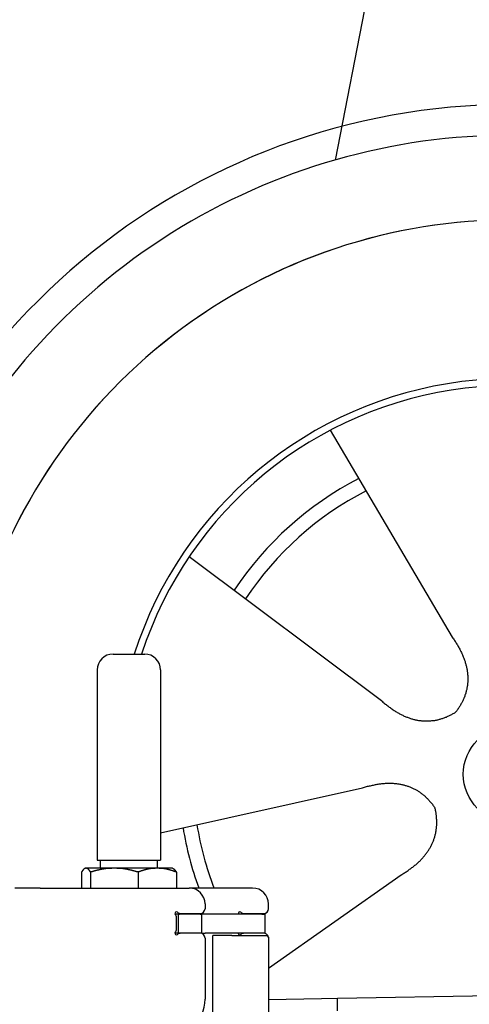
# Model space of a CAD drawing. Extents: x 562 to 7231, y 5417 to 12376.
# Tile 53 of 62: x 4451 to 4734, y 10529 to 11150. Entities that reach past the tile are written whole.
import ezdxf

# ---------------------------------------------------------------- set-up
doc = ezdxf.new("R2010")
doc.units = 0
doc.layers.get('0').update_dxf_attribs({"linetype": 'CONTINUOUS'})
doc.layers.add('CAR', color=10, linetype='CONTINUOUS')

msp = doc.modelspace()

# ---------------------------------------------------------------- linework, layer by layer
for p, q in [((4509.567, 10749.979), (4529.567, 10749.979)), ((4499.567, 10739.979), (4499.567, 10619.979)), ((4539.567, 10739.979), (4539.567, 10619.979)), ((4492.067, 10614.979), (4491.606, 10614.713)), ((4492.52, 10614.979), (4492.067, 10614.979)), ((4510.348, 10614.979), (4492.52, 10614.979)), ((4499.567, 10619.979), (4539.567, 10619.979)), ((4501.567, 10614.979), (4501.567, 10619.979)), ((4537.395, 10614.979), (4510.348, 10614.979)), ((4547.067, 10614.979), (4537.395, 10614.979)), ((4537.567, 10614.979), (4537.567, 10619.979)), ((4547.067, 10614.979), (4547.527, 10614.713)), ((4489.65, 10612.523), (4489.65, 10602.479)), ((4495.389, 10612.523), (4495.389, 10602.479)), ((4525.306, 10612.523), (4525.306, 10602.479)), ((4549.483, 10612.523), (4549.483, 10602.479)), ((4463.567, 10602.479), (4447.567, 10602.479)), ((4463.567, 10602.479), (4557.567, 10602.479)), ((4597.567, 10602.479), (4557.567, 10602.479)), ((4567.567, 10592.479), (4567.567, 10589.479)), ((4607.567, 10589.479), (4607.567, 10592.479)), ((4550.567, 10585.979), (4548.701, 10585.979)), ((4549.567, 10576.625), (4549.567, 10583.833)), ((4550.567, 10585.979), (4551.567, 10585.979)), ((4550.567, 10585.979), (4550.567, 10573.979)), ((4564.567, 10585.979), (4551.567, 10585.979)), ((4552.212, 10586.479), (4564.567, 10586.479)), ((4564.567, 10585.979), (4565.567, 10585.979)), ((4567.737, 10585.979), (4565.567, 10585.979)), ((4565.567, 10573.979), (4565.567, 10585.979)), ((4603.396, 10585.979), (4567.737, 10585.979)), ((4592.212, 10586.479), (4604.567, 10586.479)), ((4603.396, 10585.979), (4605.567, 10585.979)), ((4605.567, 10573.979), (4605.567, 10585.979)), ((4548.681, 10573.979), (4548.567, 10573.979)), ((4550.567, 10573.979), (4548.681, 10573.979)), ((4551.567, 10573.979), (4550.567, 10573.979)), ((4552.212, 10573.979), (4551.567, 10573.979)), ((4564.567, 10573.979), (4552.212, 10573.979)), ((4565.567, 10573.979), (4564.567, 10573.979)), ((4565.567, 10573.979), (4567.737, 10573.979)), ((4567.567, 10570.979), (4567.567, 10532.479)), ((4603.396, 10573.979), (4567.737, 10573.979)), ((4572.567, 10493.897), (4572.567, 10572.479)), ((4584.567, 10572.479), (4572.567, 10572.479)), ((4584.567, 10572.479), (4606.567, 10572.479)), ((4605.567, 10573.979), (4603.396, 10573.979)), ((4607.567, 10571.479), (4607.567, 10449.537)), ((4651.048, 10533.011), (6015.84, 10556.834)), ((4607.567, 10532.252), (4641.049, 10532.837)), ((4641.049, 10532.837), (4651.048, 10533.011)), ((4651.187, 10525.012), (4651.048, 10533.011))]:
    msp.add_line(p, q)
for points in [[(4492.52, 10615, 0), (4492.49, 10615, 0), (4492.46, 10615, 0), (4492.43, 10615, 0), (4492.4, 10615, 0), (4492.37, 10615, 0), (4492.35, 10615, 0), (4492.32, 10615, 0), (4492.29, 10615, 0), (4492.26, 10615, 0), (4492.23, 10615, 0), (4492.2, 10614.9, 0), (4492.17, 10614.9, 0), (4492.14, 10614.9, 0), (4492.11, 10614.9, 0), (4492.08, 10614.9, 0), (4492.06, 10614.9, 0), (4492.03, 10614.9, 0), (4492, 10614.9, 0), (4491.97, 10614.9, 0), (4491.94, 10614.9, 0), (4491.91, 10614.9, 0), (4491.88, 10614.8, 0), (4491.85, 10614.8, 0), (4491.82, 10614.8, 0), (4491.8, 10614.8, 0), (4491.77, 10614.8, 0), (4491.74, 10614.8, 0), (4491.71, 10614.8, 0), (4491.68, 10614.8, 0), (4491.65, 10614.7, 0), (4491.62, 10614.7, 0), (4491.59, 10614.7, 0), (4491.56, 10614.7, 0), (4491.53, 10614.7, 0), (4491.5, 10614.7, 0), (4491.48, 10614.6, 0), (4491.45, 10614.6, 0), (4491.42, 10614.6, 0), (4491.39, 10614.6, 0), (4491.36, 10614.6, 0), (4491.33, 10614.5, 0), (4491.3, 10614.5, 0), (4491.27, 10614.5, 0), (4491.24, 10614.5, 0), (4491.21, 10614.4, 0), (4491.18, 10614.4, 0), (4491.15, 10614.4, 0), (4491.12, 10614.4, 0), (4491.09, 10614.3, 0), (4491.06, 10614.3, 0), (4491.03, 10614.3, 0), (4491, 10614.3, 0), (4490.97, 10614.2, 0), (4490.94, 10614.2, 0), (4490.91, 10614.2, 0), (4490.88, 10614.1, 0), (4490.85, 10614.1, 0), (4490.82, 10614.1, 0), (4490.79, 10614, 0), (4490.76, 10614, 0), (4490.73, 10614, 0), (4490.7, 10614, 0), (4490.67, 10613.9, 0), (4490.64, 10613.9, 0), (4490.61, 10613.8, 0), (4490.58, 10613.8, 0), (4490.55, 10613.8, 0), (4490.52, 10613.7, 0), (4490.49, 10613.7, 0), (4490.46, 10613.7, 0), (4490.42, 10613.6, 0), (4490.39, 10613.6, 0), (4490.36, 10613.5, 0), (4490.33, 10613.5, 0), (4490.3, 10613.5, 0), (4490.27, 10613.4, 0), (4490.24, 10613.4, 0), (4490.2, 10613.3, 0), (4490.17, 10613.3, 0), (4490.14, 10613.3, 0), (4490.11, 10613.2, 0), (4490.08, 10613.2, 0), (4490.04, 10613.1, 0), (4490.01, 10613.1, 0), (4489.98, 10613, 0), (4489.95, 10613, 0), (4489.91, 10612.9, 0), (4489.88, 10612.9, 0), (4489.85, 10612.8, 0), (4489.82, 10612.8, 0), (4489.78, 10612.7, 0), (4489.75, 10612.7, 0), (4489.72, 10612.6, 0), (4489.68, 10612.6, 0), (4489.65, 10612.5, 0)], [(4495.39, 10612.5, 0), (4495.36, 10612.6, 0), (4495.32, 10612.6, 0), (4495.29, 10612.7, 0), (4495.26, 10612.7, 0), (4495.22, 10612.8, 0), (4495.19, 10612.8, 0), (4495.16, 10612.9, 0), (4495.12, 10612.9, 0), (4495.09, 10613, 0), (4495.06, 10613, 0), (4495.03, 10613.1, 0), (4494.99, 10613.1, 0), (4494.96, 10613.2, 0), (4494.93, 10613.2, 0), (4494.9, 10613.3, 0), (4494.87, 10613.3, 0), (4494.83, 10613.3, 0), (4494.8, 10613.4, 0), (4494.77, 10613.4, 0), (4494.74, 10613.5, 0), (4494.71, 10613.5, 0), (4494.68, 10613.5, 0), (4494.65, 10613.6, 0), (4494.61, 10613.6, 0), (4494.58, 10613.7, 0), (4494.55, 10613.7, 0), (4494.52, 10613.7, 0), (4494.49, 10613.8, 0), (4494.46, 10613.8, 0), (4494.43, 10613.8, 0), (4494.4, 10613.9, 0), (4494.37, 10613.9, 0), (4494.34, 10614, 0), (4494.31, 10614, 0), (4494.28, 10614, 0), (4494.25, 10614, 0), (4494.22, 10614.1, 0), (4494.19, 10614.1, 0), (4494.16, 10614.1, 0), (4494.13, 10614.2, 0), (4494.1, 10614.2, 0), (4494.07, 10614.2, 0), (4494.04, 10614.3, 0), (4494.01, 10614.3, 0), (4493.98, 10614.3, 0), (4493.95, 10614.3, 0), (4493.92, 10614.4, 0), (4493.89, 10614.4, 0), (4493.86, 10614.4, 0), (4493.83, 10614.4, 0), (4493.8, 10614.5, 0), (4493.77, 10614.5, 0), (4493.74, 10614.5, 0), (4493.71, 10614.5, 0), (4493.68, 10614.6, 0), (4493.65, 10614.6, 0), (4493.62, 10614.6, 0), (4493.59, 10614.6, 0), (4493.56, 10614.6, 0), (4493.53, 10614.7, 0), (4493.51, 10614.7, 0), (4493.48, 10614.7, 0), (4493.45, 10614.7, 0), (4493.42, 10614.7, 0), (4493.39, 10614.7, 0), (4493.36, 10614.8, 0), (4493.33, 10614.8, 0), (4493.3, 10614.8, 0), (4493.27, 10614.8, 0), (4493.24, 10614.8, 0), (4493.21, 10614.8, 0), (4493.19, 10614.8, 0), (4493.16, 10614.8, 0), (4493.13, 10614.9, 0), (4493.1, 10614.9, 0), (4493.07, 10614.9, 0), (4493.04, 10614.9, 0), (4493.01, 10614.9, 0), (4492.98, 10614.9, 0), (4492.95, 10614.9, 0), (4492.93, 10614.9, 0), (4492.9, 10614.9, 0), (4492.87, 10614.9, 0), (4492.84, 10614.9, 0), (4492.81, 10615, 0), (4492.78, 10615, 0), (4492.75, 10615, 0), (4492.72, 10615, 0), (4492.69, 10615, 0), (4492.66, 10615, 0), (4492.64, 10615, 0), (4492.61, 10615, 0), (4492.58, 10615, 0), (4492.55, 10615, 0), (4492.52, 10615, 0)], [(4510.35, 10615, 0), (4510.2, 10615, 0), (4510.04, 10615, 0), (4509.89, 10615, 0), (4509.74, 10615, 0), (4509.59, 10615, 0), (4509.44, 10615, 0), (4509.29, 10615, 0), (4509.14, 10615, 0), (4508.99, 10615, 0), (4508.84, 10615, 0), (4508.68, 10614.9, 0), (4508.53, 10614.9, 0), (4508.38, 10614.9, 0), (4508.23, 10614.9, 0), (4508.08, 10614.9, 0), (4507.93, 10614.9, 0), (4507.78, 10614.9, 0), (4507.63, 10614.9, 0), (4507.48, 10614.9, 0), (4507.33, 10614.9, 0), (4507.18, 10614.9, 0), (4507.03, 10614.8, 0), (4506.87, 10614.8, 0), (4506.72, 10614.8, 0), (4506.57, 10614.8, 0), (4506.42, 10614.8, 0), (4506.27, 10614.8, 0), (4506.12, 10614.8, 0), (4505.97, 10614.8, 0), (4505.82, 10614.7, 0), (4505.66, 10614.7, 0), (4505.51, 10614.7, 0), (4505.36, 10614.7, 0), (4505.21, 10614.7, 0), (4505.06, 10614.7, 0), (4504.91, 10614.6, 0), (4504.75, 10614.6, 0), (4504.6, 10614.6, 0), (4504.45, 10614.6, 0), (4504.29, 10614.6, 0), (4504.14, 10614.5, 0), (4503.99, 10614.5, 0), (4503.84, 10614.5, 0), (4503.68, 10614.5, 0), (4503.53, 10614.4, 0), (4503.37, 10614.4, 0), (4503.22, 10614.4, 0), (4503.06, 10614.4, 0), (4502.91, 10614.3, 0), (4502.75, 10614.3, 0), (4502.6, 10614.3, 0), (4502.44, 10614.3, 0), (4502.29, 10614.2, 0), (4502.13, 10614.2, 0), (4501.98, 10614.2, 0), (4501.82, 10614.1, 0), (4501.66, 10614.1, 0), (4501.5, 10614.1, 0), (4501.35, 10614, 0), (4501.19, 10614, 0), (4501.03, 10614, 0), (4500.87, 10614, 0), (4500.71, 10613.9, 0), (4500.55, 10613.9, 0), (4500.39, 10613.8, 0), (4500.23, 10613.8, 0), (4500.07, 10613.8, 0), (4499.91, 10613.7, 0), (4499.75, 10613.7, 0), (4499.59, 10613.7, 0), (4499.43, 10613.6, 0), (4499.27, 10613.6, 0), (4499.1, 10613.5, 0), (4498.94, 10613.5, 0), (4498.78, 10613.5, 0), (4498.61, 10613.4, 0), (4498.45, 10613.4, 0), (4498.28, 10613.3, 0), (4498.12, 10613.3, 0), (4497.95, 10613.3, 0), (4497.78, 10613.2, 0), (4497.62, 10613.2, 0), (4497.45, 10613.1, 0), (4497.28, 10613.1, 0), (4497.11, 10613, 0), (4496.94, 10613, 0), (4496.77, 10612.9, 0), (4496.6, 10612.9, 0), (4496.43, 10612.8, 0), (4496.26, 10612.8, 0), (4496.08, 10612.7, 0), (4495.91, 10612.7, 0), (4495.74, 10612.6, 0), (4495.56, 10612.6, 0), (4495.39, 10612.5, 0)], [(4525.31, 10612.5, 0), (4525.13, 10612.6, 0), (4524.96, 10612.6, 0), (4524.78, 10612.7, 0), (4524.61, 10612.7, 0), (4524.44, 10612.8, 0), (4524.27, 10612.8, 0), (4524.1, 10612.9, 0), (4523.92, 10612.9, 0), (4523.75, 10613, 0), (4523.59, 10613, 0), (4523.42, 10613.1, 0), (4523.25, 10613.1, 0), (4523.08, 10613.2, 0), (4522.91, 10613.2, 0), (4522.75, 10613.3, 0), (4522.58, 10613.3, 0), (4522.41, 10613.3, 0), (4522.25, 10613.4, 0), (4522.08, 10613.4, 0), (4521.92, 10613.5, 0), (4521.76, 10613.5, 0), (4521.59, 10613.5, 0), (4521.43, 10613.6, 0), (4521.27, 10613.6, 0), (4521.11, 10613.7, 0), (4520.94, 10613.7, 0), (4520.78, 10613.7, 0), (4520.62, 10613.8, 0), (4520.46, 10613.8, 0), (4520.3, 10613.8, 0), (4520.14, 10613.9, 0), (4519.98, 10613.9, 0), (4519.82, 10614, 0), (4519.66, 10614, 0), (4519.51, 10614, 0), (4519.35, 10614, 0), (4519.19, 10614.1, 0), (4519.03, 10614.1, 0), (4518.88, 10614.1, 0), (4518.72, 10614.2, 0), (4518.56, 10614.2, 0), (4518.41, 10614.2, 0), (4518.25, 10614.3, 0), (4518.1, 10614.3, 0), (4517.94, 10614.3, 0), (4517.79, 10614.3, 0), (4517.63, 10614.4, 0), (4517.48, 10614.4, 0), (4517.32, 10614.4, 0), (4517.17, 10614.4, 0), (4517.01, 10614.5, 0), (4516.86, 10614.5, 0), (4516.71, 10614.5, 0), (4516.55, 10614.5, 0), (4516.4, 10614.6, 0), (4516.25, 10614.6, 0), (4516.1, 10614.6, 0), (4515.94, 10614.6, 0), (4515.79, 10614.6, 0), (4515.64, 10614.7, 0), (4515.49, 10614.7, 0), (4515.33, 10614.7, 0), (4515.18, 10614.7, 0), (4515.03, 10614.7, 0), (4514.88, 10614.7, 0), (4514.73, 10614.8, 0), (4514.58, 10614.8, 0), (4514.42, 10614.8, 0), (4514.27, 10614.8, 0), (4514.12, 10614.8, 0), (4513.97, 10614.8, 0), (4513.82, 10614.8, 0), (4513.67, 10614.8, 0), (4513.52, 10614.9, 0), (4513.37, 10614.9, 0), (4513.22, 10614.9, 0), (4513.07, 10614.9, 0), (4512.92, 10614.9, 0), (4512.76, 10614.9, 0), (4512.61, 10614.9, 0), (4512.46, 10614.9, 0), (4512.31, 10614.9, 0), (4512.16, 10614.9, 0), (4512.01, 10614.9, 0), (4511.86, 10615, 0), (4511.71, 10615, 0), (4511.56, 10615, 0), (4511.41, 10615, 0), (4511.26, 10615, 0), (4511.1, 10615, 0), (4510.95, 10615, 0), (4510.8, 10615, 0), (4510.65, 10615, 0), (4510.5, 10615, 0), (4510.35, 10615, 0)], [(4537.39, 10615, 0), (4537.27, 10615, 0), (4537.15, 10615, 0), (4537.03, 10615, 0), (4536.91, 10615, 0), (4536.78, 10615, 0), (4536.66, 10615, 0), (4536.54, 10615, 0), (4536.42, 10615, 0), (4536.29, 10615, 0), (4536.17, 10615, 0), (4536.05, 10614.9, 0), (4535.93, 10614.9, 0), (4535.81, 10614.9, 0), (4535.69, 10614.9, 0), (4535.56, 10614.9, 0), (4535.44, 10614.9, 0), (4535.32, 10614.9, 0), (4535.2, 10614.9, 0), (4535.08, 10614.9, 0), (4534.95, 10614.9, 0), (4534.83, 10614.9, 0), (4534.71, 10614.8, 0), (4534.59, 10614.8, 0), (4534.47, 10614.8, 0), (4534.34, 10614.8, 0), (4534.22, 10614.8, 0), (4534.1, 10614.8, 0), (4533.98, 10614.8, 0), (4533.86, 10614.8, 0), (4533.73, 10614.7, 0), (4533.61, 10614.7, 0), (4533.49, 10614.7, 0), (4533.37, 10614.7, 0), (4533.24, 10614.7, 0), (4533.12, 10614.7, 0), (4533, 10614.6, 0), (4532.87, 10614.6, 0), (4532.75, 10614.6, 0), (4532.63, 10614.6, 0), (4532.5, 10614.6, 0), (4532.38, 10614.5, 0), (4532.26, 10614.5, 0), (4532.13, 10614.5, 0), (4532.01, 10614.5, 0), (4531.88, 10614.4, 0), (4531.76, 10614.4, 0), (4531.63, 10614.4, 0), (4531.51, 10614.4, 0), (4531.38, 10614.3, 0), (4531.26, 10614.3, 0), (4531.13, 10614.3, 0), (4531.01, 10614.3, 0), (4530.88, 10614.2, 0), (4530.76, 10614.2, 0), (4530.63, 10614.2, 0), (4530.5, 10614.1, 0), (4530.38, 10614.1, 0), (4530.25, 10614.1, 0), (4530.12, 10614, 0), (4529.99, 10614, 0), (4529.87, 10614, 0), (4529.74, 10614, 0), (4529.61, 10613.9, 0), (4529.48, 10613.9, 0), (4529.35, 10613.8, 0), (4529.22, 10613.8, 0), (4529.09, 10613.8, 0), (4528.96, 10613.7, 0), (4528.83, 10613.7, 0), (4528.7, 10613.7, 0), (4528.57, 10613.6, 0), (4528.44, 10613.6, 0), (4528.31, 10613.5, 0), (4528.18, 10613.5, 0), (4528.04, 10613.5, 0), (4527.91, 10613.4, 0), (4527.78, 10613.4, 0), (4527.64, 10613.3, 0), (4527.51, 10613.3, 0), (4527.37, 10613.3, 0), (4527.24, 10613.2, 0), (4527.1, 10613.2, 0), (4526.97, 10613.1, 0), (4526.83, 10613.1, 0), (4526.7, 10613, 0), (4526.56, 10613, 0), (4526.42, 10612.9, 0), (4526.28, 10612.9, 0), (4526.15, 10612.8, 0), (4526.01, 10612.8, 0), (4525.87, 10612.7, 0), (4525.73, 10612.7, 0), (4525.59, 10612.6, 0), (4525.45, 10612.6, 0), (4525.31, 10612.5, 0)], [(4549.48, 10612.5, 0), (4549.34, 10612.6, 0), (4549.2, 10612.6, 0), (4549.06, 10612.7, 0), (4548.92, 10612.7, 0), (4548.78, 10612.8, 0), (4548.64, 10612.8, 0), (4548.5, 10612.9, 0), (4548.37, 10612.9, 0), (4548.23, 10613, 0), (4548.09, 10613, 0), (4547.96, 10613.1, 0), (4547.82, 10613.1, 0), (4547.68, 10613.2, 0), (4547.55, 10613.2, 0), (4547.41, 10613.3, 0), (4547.28, 10613.3, 0), (4547.15, 10613.3, 0), (4547.01, 10613.4, 0), (4546.88, 10613.4, 0), (4546.75, 10613.5, 0), (4546.61, 10613.5, 0), (4546.48, 10613.5, 0), (4546.35, 10613.6, 0), (4546.22, 10613.6, 0), (4546.09, 10613.7, 0), (4545.96, 10613.7, 0), (4545.83, 10613.7, 0), (4545.7, 10613.8, 0), (4545.57, 10613.8, 0), (4545.44, 10613.8, 0), (4545.31, 10613.9, 0), (4545.18, 10613.9, 0), (4545.05, 10614, 0), (4544.92, 10614, 0), (4544.8, 10614, 0), (4544.67, 10614, 0), (4544.54, 10614.1, 0), (4544.41, 10614.1, 0), (4544.29, 10614.1, 0), (4544.16, 10614.2, 0), (4544.03, 10614.2, 0), (4543.91, 10614.2, 0), (4543.78, 10614.3, 0), (4543.66, 10614.3, 0), (4543.53, 10614.3, 0), (4543.41, 10614.3, 0), (4543.28, 10614.4, 0), (4543.16, 10614.4, 0), (4543.03, 10614.4, 0), (4542.91, 10614.4, 0), (4542.78, 10614.5, 0), (4542.66, 10614.5, 0), (4542.53, 10614.5, 0), (4542.41, 10614.5, 0), (4542.29, 10614.6, 0), (4542.16, 10614.6, 0), (4542.04, 10614.6, 0), (4541.92, 10614.6, 0), (4541.79, 10614.6, 0), (4541.67, 10614.7, 0), (4541.55, 10614.7, 0), (4541.42, 10614.7, 0), (4541.3, 10614.7, 0), (4541.18, 10614.7, 0), (4541.06, 10614.7, 0), (4540.93, 10614.8, 0), (4540.81, 10614.8, 0), (4540.69, 10614.8, 0), (4540.57, 10614.8, 0), (4540.45, 10614.8, 0), (4540.32, 10614.8, 0), (4540.2, 10614.8, 0), (4540.08, 10614.8, 0), (4539.96, 10614.9, 0), (4539.84, 10614.9, 0), (4539.71, 10614.9, 0), (4539.59, 10614.9, 0), (4539.47, 10614.9, 0), (4539.35, 10614.9, 0), (4539.23, 10614.9, 0), (4539.1, 10614.9, 0), (4538.98, 10614.9, 0), (4538.86, 10614.9, 0), (4538.74, 10614.9, 0), (4538.62, 10615, 0), (4538.49, 10615, 0), (4538.37, 10615, 0), (4538.25, 10615, 0), (4538.13, 10615, 0), (4538.01, 10615, 0), (4537.88, 10615, 0), (4537.76, 10615, 0), (4537.64, 10615, 0), (4537.52, 10615, 0), (4537.39, 10615, 0)], [(4547.53, 10614.7, 0), (4547.55, 10614.7, 0), (4547.57, 10614.7, 0), (4547.59, 10614.7, 0), (4547.61, 10614.7, 0), (4547.62, 10614.7, 0), (4547.64, 10614.6, 0), (4547.66, 10614.6, 0), (4547.68, 10614.6, 0), (4547.7, 10614.6, 0), (4547.72, 10614.6, 0), (4547.74, 10614.6, 0), (4547.76, 10614.6, 0), (4547.78, 10614.5, 0), (4547.8, 10614.5, 0), (4547.82, 10614.5, 0), (4547.84, 10614.5, 0), (4547.86, 10614.5, 0), (4547.88, 10614.5, 0), (4547.9, 10614.5, 0), (4547.92, 10614.4, 0), (4547.94, 10614.4, 0), (4547.96, 10614.4, 0), (4547.98, 10614.4, 0), (4548, 10614.4, 0), (4548.02, 10614.4, 0), (4548.04, 10614.3, 0), (4548.06, 10614.3, 0), (4548.08, 10614.3, 0), (4548.1, 10614.3, 0), (4548.12, 10614.3, 0), (4548.14, 10614.3, 0), (4548.16, 10614.2, 0), (4548.18, 10614.2, 0), (4548.2, 10614.2, 0), (4548.22, 10614.2, 0), (4548.24, 10614.2, 0), (4548.26, 10614.1, 0), (4548.28, 10614.1, 0), (4548.3, 10614.1, 0), (4548.32, 10614.1, 0), (4548.34, 10614.1, 0), (4548.36, 10614, 0), (4548.38, 10614, 0), (4548.4, 10614, 0), (4548.42, 10614, 0), (4548.44, 10613.9, 0), (4548.46, 10613.9, 0), (4548.48, 10613.9, 0), (4548.5, 10613.9, 0), (4548.52, 10613.9, 0), (4548.54, 10613.8, 0), (4548.56, 10613.8, 0), (4548.58, 10613.8, 0), (4548.6, 10613.8, 0), (4548.62, 10613.7, 0), (4548.64, 10613.7, 0), (4548.67, 10613.7, 0), (4548.69, 10613.7, 0), (4548.71, 10613.6, 0), (4548.73, 10613.6, 0), (4548.75, 10613.6, 0), (4548.77, 10613.6, 0), (4548.79, 10613.5, 0), (4548.81, 10613.5, 0), (4548.83, 10613.5, 0), (4548.85, 10613.4, 0), (4548.87, 10613.4, 0), (4548.9, 10613.4, 0), (4548.92, 10613.4, 0), (4548.94, 10613.3, 0), (4548.96, 10613.3, 0), (4548.98, 10613.3, 0), (4549, 10613.2, 0), (4549.02, 10613.2, 0), (4549.04, 10613.2, 0), (4549.07, 10613.2, 0), (4549.09, 10613.1, 0), (4549.11, 10613.1, 0), (4549.13, 10613.1, 0), (4549.15, 10613, 0), (4549.17, 10613, 0), (4549.2, 10613, 0), (4549.22, 10612.9, 0), (4549.24, 10612.9, 0), (4549.26, 10612.9, 0), (4549.28, 10612.8, 0), (4549.31, 10612.8, 0), (4549.33, 10612.8, 0), (4549.35, 10612.7, 0), (4549.37, 10612.7, 0), (4549.39, 10612.7, 0), (4549.42, 10612.6, 0), (4549.44, 10612.6, 0), (4549.46, 10612.6, 0), (4549.48, 10612.5, 0)]]:
    msp.add_polyline3d(points)
for centre, radius, start, end in [((4509.567, 10739.979), 10, 90, 180), ((4529.567, 10739.979), 10, 0, 90), ((4557.567, 10592.479), 10, 0, 90), ((4597.567, 10592.479), 10, 0, 90), ((4564.567, 10589.479), 3, 270, 0), ((4604.567, 10589.479), 3, 270, 0), ((4549.567, 10586.479), 1, 48.590378, 221.409622), ((4546.567, 10583.833), 3, 0, 41.409622), ((4552.212, 10589.479), 3, 228.590378, 270), ((4589.567, 10586.479), 1, 48.590378, 210), ((4592.212, 10589.479), 3, 228.590378, 270), ((4549.567, 10573.979), 1, 138.590378, 311.409622), ((4546.567, 10576.625), 3, 318.590378, 0), ((4552.212, 10570.979), 3, 90, 131.409622), ((4564.567, 10570.979), 3, 0, 90), ((4589.567, 10573.979), 1, 180, 311.409622), ((4592.212, 10570.979), 3, 90, 131.409622), ((4604.567, 10570.979), 3, 22.00087, 90), ((4606.567, 10571.479), 1, 0, 90), ((4542.567, 10532.479), 25, 270, 0)]:
    msp.add_arc(centre, radius, start, end)
at = {"layer": 'CAR'}
for p, q in [((4703.232, 11336.642), (4649.648, 11061.441)), ((4646.565, 10891.072), (4723.495, 10760.653)), ((4557.644, 10811.482), (4678.772, 10720.623)), ((4539.512, 10637.329), (4666.919, 10665.657)), ((4607.512, 10551.9), (4691.17, 10610.753))]:
    msp.add_line(p, q, dxfattribs=at)
for points in [[(4723.5, 10760.7, 0), (4723.88, 10760.1, 0), (4724.26, 10759.6, 0), (4724.63, 10759, 0), (4724.99, 10758.5, 0), (4725.35, 10757.9, 0), (4725.69, 10757.4, 0), (4726.03, 10756.8, 0), (4726.36, 10756.3, 0), (4726.69, 10755.8, 0), (4727, 10755.2, 0), (4727.31, 10754.7, 0), (4727.61, 10754.1, 0), (4727.9, 10753.6, 0), (4728.19, 10753.1, 0), (4728.47, 10752.5, 0), (4728.74, 10752, 0), (4729, 10751.5, 0), (4729.25, 10750.9, 0), (4729.5, 10750.4, 0), (4729.74, 10749.9, 0), (4729.97, 10749.4, 0), (4730.19, 10748.8, 0), (4730.41, 10748.3, 0), (4730.61, 10747.8, 0), (4730.81, 10747.3, 0), (4731.01, 10746.7, 0), (4731.19, 10746.2, 0), (4731.37, 10745.7, 0), (4731.54, 10745.2, 0), (4731.7, 10744.7, 0), (4731.85, 10744.1, 0), (4732, 10743.6, 0), (4732.14, 10743.1, 0), (4732.27, 10742.6, 0), (4732.39, 10742.1, 0), (4732.5, 10741.6, 0), (4732.61, 10741.1, 0), (4732.71, 10740.6, 0), (4732.8, 10740.1, 0), (4732.89, 10739.5, 0), (4732.96, 10739, 0), (4733.03, 10738.5, 0), (4733.09, 10738, 0), (4733.14, 10737.5, 0), (4733.19, 10737, 0), (4733.23, 10736.5, 0), (4733.26, 10736, 0), (4733.28, 10735.5, 0), (4733.29, 10735, 0), (4733.3, 10734.5, 0), (4733.3, 10734, 0), (4733.29, 10733.5, 0), (4733.27, 10733.1, 0), (4733.25, 10732.6, 0), (4733.22, 10732.1, 0), (4733.18, 10731.6, 0), (4733.13, 10731.1, 0), (4733.07, 10730.6, 0), (4733.01, 10730.1, 0), (4732.94, 10729.6, 0), (4732.86, 10729.1, 0), (4732.78, 10728.7, 0), (4732.68, 10728.2, 0), (4732.58, 10727.7, 0), (4732.47, 10727.2, 0), (4732.35, 10726.7, 0), (4732.23, 10726.3, 0), (4732.1, 10725.8, 0), (4731.96, 10725.3, 0), (4731.81, 10724.8, 0), (4731.65, 10724.4, 0), (4731.49, 10723.9, 0), (4731.32, 10723.4, 0), (4731.14, 10722.9, 0), (4730.95, 10722.5, 0), (4730.76, 10722, 0), (4730.56, 10721.5, 0), (4730.35, 10721.1, 0), (4730.13, 10720.6, 0), (4729.9, 10720.1, 0), (4729.67, 10719.7, 0), (4729.43, 10719.2, 0), (4729.18, 10718.8, 0), (4728.92, 10718.3, 0), (4728.66, 10717.8, 0), (4728.39, 10717.4, 0), (4728.11, 10716.9, 0), (4727.82, 10716.5, 0), (4727.53, 10716, 0), (4727.23, 10715.6, 0), (4726.91, 10715.1, 0), (4726.6, 10714.7, 0), (4726.27, 10714.2, 0), (4725.94, 10713.8, 0), (4725.6, 10713.3, 0)], [(4678.77, 10720.6, 0), (4679.27, 10720.2, 0), (4679.78, 10719.7, 0), (4680.28, 10719.3, 0), (4680.78, 10718.9, 0), (4681.28, 10718.5, 0), (4681.78, 10718.1, 0), (4682.29, 10717.7, 0), (4682.79, 10717.3, 0), (4683.29, 10716.9, 0), (4683.79, 10716.5, 0), (4684.29, 10716.2, 0), (4684.79, 10715.8, 0), (4685.29, 10715.5, 0), (4685.79, 10715.1, 0), (4686.29, 10714.8, 0), (4686.79, 10714.5, 0), (4687.29, 10714.1, 0), (4687.79, 10713.8, 0), (4688.28, 10713.5, 0), (4688.78, 10713.2, 0), (4689.28, 10712.9, 0), (4689.78, 10712.7, 0), (4690.28, 10712.4, 0), (4690.78, 10712.1, 0), (4691.27, 10711.9, 0), (4691.77, 10711.6, 0), (4692.27, 10711.4, 0), (4692.76, 10711.1, 0), (4693.26, 10710.9, 0), (4693.76, 10710.7, 0), (4694.25, 10710.5, 0), (4694.75, 10710.3, 0), (4695.25, 10710.1, 0), (4695.74, 10709.9, 0), (4696.24, 10709.7, 0), (4696.73, 10709.6, 0), (4697.23, 10709.4, 0), (4697.72, 10709.2, 0), (4698.22, 10709.1, 0), (4698.71, 10709, 0), (4699.21, 10708.8, 0), (4699.7, 10708.7, 0), (4700.19, 10708.6, 0), (4700.69, 10708.5, 0), (4701.18, 10708.4, 0), (4701.67, 10708.3, 0), (4702.17, 10708.2, 0), (4702.66, 10708.1, 0), (4703.15, 10708.1, 0), (4703.65, 10708, 0), (4704.14, 10707.9, 0), (4704.63, 10707.9, 0), (4705.12, 10707.9, 0), (4705.61, 10707.8, 0), (4706.1, 10707.8, 0), (4706.6, 10707.8, 0), (4707.09, 10707.8, 0), (4707.58, 10707.8, 0), (4708.07, 10707.8, 0), (4708.56, 10707.8, 0), (4709.05, 10707.8, 0), (4709.54, 10707.9, 0), (4710.03, 10707.9, 0), (4710.52, 10708, 0), (4711.01, 10708, 0), (4711.5, 10708.1, 0), (4711.99, 10708.1, 0), (4712.48, 10708.2, 0), (4712.96, 10708.3, 0), (4713.45, 10708.4, 0), (4713.94, 10708.5, 0), (4714.43, 10708.6, 0), (4714.92, 10708.7, 0), (4715.4, 10708.9, 0), (4715.89, 10709, 0), (4716.38, 10709.1, 0), (4716.87, 10709.3, 0), (4717.35, 10709.4, 0), (4717.84, 10709.6, 0), (4718.32, 10709.8, 0), (4718.81, 10710, 0), (4719.3, 10710.2, 0), (4719.78, 10710.3, 0), (4720.27, 10710.6, 0), (4720.75, 10710.8, 0), (4721.24, 10711, 0), (4721.72, 10711.2, 0), (4722.21, 10711.4, 0), (4722.69, 10711.7, 0), (4723.18, 10711.9, 0), (4723.66, 10712.2, 0), (4724.15, 10712.5, 0), (4724.63, 10712.7, 0), (4725.11, 10713, 0), (4725.6, 10713.3, 0)], [(4666.92, 10665.7, 0), (4667.56, 10665.9, 0), (4668.2, 10666, 0), (4668.83, 10666.2, 0), (4669.46, 10666.4, 0), (4670.09, 10666.6, 0), (4670.71, 10666.7, 0), (4671.33, 10666.9, 0), (4671.95, 10667, 0), (4672.56, 10667.2, 0), (4673.17, 10667.3, 0), (4673.78, 10667.4, 0), (4674.38, 10667.6, 0), (4674.98, 10667.7, 0), (4675.58, 10667.8, 0), (4676.17, 10667.9, 0), (4676.76, 10668, 0), (4677.35, 10668.1, 0), (4677.93, 10668.1, 0), (4678.51, 10668.2, 0), (4679.09, 10668.3, 0), (4679.66, 10668.3, 0), (4680.23, 10668.4, 0), (4680.79, 10668.4, 0), (4681.36, 10668.5, 0), (4681.92, 10668.5, 0), (4682.47, 10668.5, 0), (4683.02, 10668.5, 0), (4683.57, 10668.5, 0), (4684.12, 10668.5, 0), (4684.66, 10668.5, 0), (4685.2, 10668.5, 0), (4685.73, 10668.5, 0), (4686.27, 10668.5, 0), (4686.79, 10668.4, 0), (4687.32, 10668.4, 0), (4687.84, 10668.3, 0), (4688.36, 10668.3, 0), (4688.87, 10668.2, 0), (4689.38, 10668.1, 0), (4689.89, 10668.1, 0), (4690.4, 10668, 0), (4690.9, 10667.9, 0), (4691.4, 10667.8, 0), (4691.89, 10667.7, 0), (4692.38, 10667.6, 0), (4692.87, 10667.5, 0), (4693.35, 10667.3, 0), (4693.83, 10667.2, 0), (4694.31, 10667.1, 0), (4694.79, 10666.9, 0), (4695.26, 10666.8, 0), (4695.72, 10666.6, 0), (4696.19, 10666.4, 0), (4696.65, 10666.3, 0), (4697.1, 10666.1, 0), (4697.56, 10665.9, 0), (4698.01, 10665.7, 0), (4698.46, 10665.5, 0), (4698.9, 10665.3, 0), (4699.34, 10665.1, 0), (4699.78, 10664.8, 0), (4700.21, 10664.6, 0), (4700.64, 10664.4, 0), (4701.06, 10664.1, 0), (4701.49, 10663.9, 0), (4701.91, 10663.6, 0), (4702.32, 10663.3, 0), (4702.74, 10663.1, 0), (4703.15, 10662.8, 0), (4703.55, 10662.5, 0), (4703.95, 10662.2, 0), (4704.35, 10661.9, 0), (4704.75, 10661.6, 0), (4705.14, 10661.3, 0), (4705.53, 10661, 0), (4705.92, 10660.6, 0), (4706.3, 10660.3, 0), (4706.68, 10659.9, 0), (4707.05, 10659.6, 0), (4707.42, 10659.2, 0), (4707.79, 10658.9, 0), (4708.16, 10658.5, 0), (4708.52, 10658.1, 0), (4708.88, 10657.7, 0), (4709.23, 10657.3, 0), (4709.58, 10656.9, 0), (4709.93, 10656.5, 0), (4710.28, 10656.1, 0), (4710.62, 10655.7, 0), (4710.96, 10655.3, 0), (4711.29, 10654.8, 0), (4711.62, 10654.4, 0), (4711.95, 10653.9, 0), (4712.27, 10653.5, 0), (4712.6, 10653, 0)], [(4691.17, 10610.8, 0), (4691.75, 10611.1, 0), (4692.32, 10611.4, 0), (4692.88, 10611.8, 0), (4693.43, 10612.1, 0), (4693.98, 10612.5, 0), (4694.52, 10612.8, 0), (4695.05, 10613.2, 0), (4695.58, 10613.5, 0), (4696.1, 10613.9, 0), (4696.61, 10614.3, 0), (4697.11, 10614.6, 0), (4697.6, 10615, 0), (4698.09, 10615.4, 0), (4698.57, 10615.7, 0), (4699.04, 10616.1, 0), (4699.51, 10616.5, 0), (4699.97, 10616.8, 0), (4700.42, 10617.2, 0), (4700.86, 10617.6, 0), (4701.29, 10618, 0), (4701.72, 10618.4, 0), (4702.14, 10618.8, 0), (4702.55, 10619.2, 0), (4702.96, 10619.5, 0), (4703.36, 10619.9, 0), (4703.75, 10620.3, 0), (4704.13, 10620.7, 0), (4704.5, 10621.1, 0), (4704.87, 10621.5, 0), (4705.23, 10621.9, 0), (4705.59, 10622.3, 0), (4705.93, 10622.8, 0), (4706.27, 10623.2, 0), (4706.6, 10623.6, 0), (4706.92, 10624, 0), (4707.24, 10624.4, 0), (4707.54, 10624.8, 0), (4707.84, 10625.3, 0), (4708.14, 10625.7, 0), (4708.42, 10626.1, 0), (4708.7, 10626.5, 0), (4708.97, 10627, 0), (4709.23, 10627.4, 0), (4709.49, 10627.8, 0), (4709.74, 10628.3, 0), (4709.98, 10628.7, 0), (4710.21, 10629.2, 0), (4710.44, 10629.6, 0), (4710.65, 10630.1, 0), (4710.87, 10630.5, 0), (4711.07, 10631, 0), (4711.26, 10631.4, 0), (4711.45, 10631.9, 0), (4711.63, 10632.3, 0), (4711.81, 10632.8, 0), (4711.97, 10633.2, 0), (4712.13, 10633.7, 0), (4712.28, 10634.2, 0), (4712.42, 10634.7, 0), (4712.56, 10635.1, 0), (4712.69, 10635.6, 0), (4712.81, 10636.1, 0), (4712.92, 10636.6, 0), (4713.03, 10637, 0), (4713.13, 10637.5, 0), (4713.22, 10638, 0), (4713.3, 10638.5, 0), (4713.38, 10639, 0), (4713.44, 10639.5, 0), (4713.51, 10640, 0), (4713.56, 10640.5, 0), (4713.6, 10641, 0), (4713.64, 10641.5, 0), (4713.67, 10642, 0), (4713.7, 10642.5, 0), (4713.71, 10643, 0), (4713.72, 10643.5, 0), (4713.72, 10644, 0), (4713.72, 10644.5, 0), (4713.7, 10645, 0), (4713.68, 10645.5, 0), (4713.65, 10646.1, 0), (4713.62, 10646.6, 0), (4713.57, 10647.1, 0), (4713.52, 10647.6, 0), (4713.46, 10648.2, 0), (4713.4, 10648.7, 0), (4713.32, 10649.2, 0), (4713.24, 10649.8, 0), (4713.15, 10650.3, 0), (4713.06, 10650.8, 0), (4712.95, 10651.4, 0), (4712.84, 10651.9, 0), (4712.72, 10652.5, 0), (4712.6, 10653, 0)]]:
    msp.add_polyline3d(points, dxfattribs=at)
msp.add_circle((4760.583, 10674.22), 30.149, dxfattribs=at)
for centre, radius, start, end in [((4761.005, 10673.706), 422.698, 4.650408, 165.21264), ((4761.005, 10673.706), 403.409, 0.031542, 193.931162), ((4761.005, 10673.706), 350, 337.649562, 204.355936), ((4761.005, 10673.706), 350, 337.68758, 204.355936), ((4761.005, 10673.706), 250, 327.296489, 162.229183), ((4760.583, 10674.22), 245, 326.365049, 161.980365), ((4760.583, 10674.22), 209.639, 117.262002, 146.39945), ((4760.583, 10674.22), 200.649, 117.115177, 146.546276), ((4760.583, 10674.22), 209.639, 189.262002, 200.002937), ((4760.583, 10674.22), 200.649, 189.115177, 200.940263)]:
    msp.add_arc(centre, radius, start, end, dxfattribs=at)

doc.saveas('drawing.dxf')
